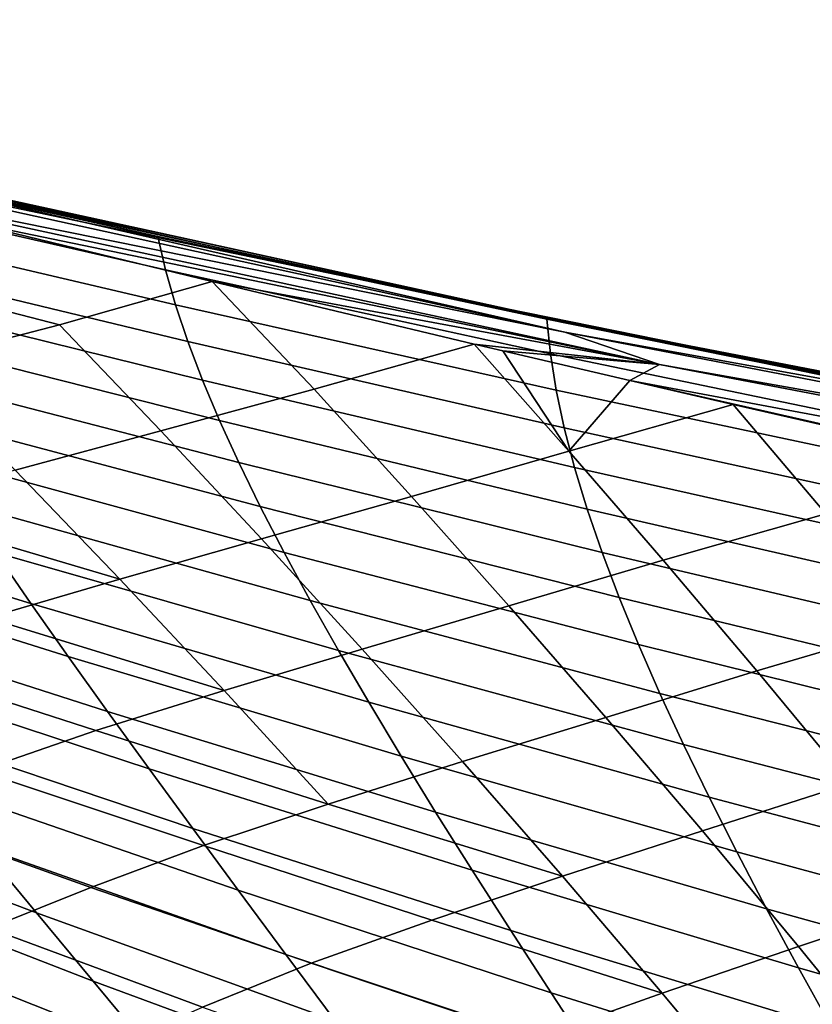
# Model space of a CAD drawing. Header units: metres. Extents: x -25 to 132, y -25 to 25.
# Tile 157 of 256: x 18.55 to 20.61, y 18.68 to 21.24. Entities that reach past the tile are written whole.
import ezdxf

# ---------------------------------------------------------------- set-up
doc = ezdxf.new("R2010")
doc.units = ezdxf.units.M
doc.layers.add('solid_12_061_071_XXX', color=7, linetype='CONTINUOUS')

msp = doc.modelspace()

# ---------------------------------------------------------------- linework, layer by layer
at = {"layer": 'solid_12_061_071_XXX'}
for points in [[(16.44216, 21.241938, 71.154167), (18.717815, 20.715837, 71.716537), (17.460215, 21.006592, 71.295509)], [(17.542429, 20.960535, 71.539276), (18.717815, 20.715837, 71.716537), (16.44216, 21.241938, 71.154167)], [(20.011492, 20.447756, 68.566284), (17.572025, 20.980677, 67.874298), (17.460215, 21.006592, 71.295509), (19.412754, 20.572689, 71.774269)], [(18.717815, 20.715837, 71.716537), (19.412754, 20.572689, 71.774269), (17.460215, 21.006592, 71.295509)], [(19.726364, 20.507345, 57.378441), (18.396975, 20.793709, 56.988876), (17.56913, 20.981361, 60.415203), (20.005161, 20.449436, 61.108486)], [(17.570333, 20.981075, 64.144684), (20.008112, 20.448641, 64.837326), (20.005161, 20.449436, 61.108486), (17.56913, 20.981361, 60.415203)], [(17.570333, 20.981075, 64.144684), (17.572025, 20.980677, 67.874298), (20.011492, 20.447756, 68.566284), (20.008112, 20.448641, 64.837326)], [(19.969255, 20.429426, 72.131989), (17.542429, 20.960535, 71.539276), (17.817535, 20.862701, 71.717201)], [(19.969255, 20.429426, 72.131989), (18.717815, 20.715837, 71.716537), (17.542429, 20.960535, 71.539276)], [(17.900856, 20.902906, 56.776226), (18.910484, 20.677931, 57.064335), (18.930628, 20.591433, 56.065918), (17.932049, 20.819708, 55.748604)], [(17.900856, 20.902906, 56.776226), (18.308044, 20.810896, 56.892414), (18.910484, 20.677931, 57.064335)], [(20.21516, 20.345711, 72.300011), (17.817535, 20.862701, 71.717201), (18.377819, 20.724754, 71.883904)], [(19.969255, 20.429426, 72.131989), (17.817535, 20.862701, 71.717201), (20.21516, 20.345711, 72.300011)], [(17.932049, 20.819708, 55.748604), (18.930628, 20.591433, 56.065918), (18.956415, 20.500637, 55.083946), (17.969187, 20.732111, 54.737404)], [(18.308044, 20.810896, 56.892414), (18.396975, 20.793709, 56.988876), (18.910484, 20.677931, 57.064335)], [(18.910484, 20.677931, 57.064335), (18.396975, 20.793709, 56.988876), (19.726364, 20.507345, 57.378441)], [(17.969187, 20.732111, 54.737404), (18.956415, 20.500637, 55.083946), (18.988443, 20.40526, 54.117897), (18.012732, 20.639885, 53.742538)], [(17.994263, 20.619415, 72.303932), (18.655516, 20.448343, 72.478477), (19.052029, 20.56115, 72.084854), (18.377819, 20.724754, 71.883904)], [(20.21516, 20.345711, 72.300011), (18.377819, 20.724754, 71.883904), (19.052029, 20.56115, 72.084854)], [(18.717815, 20.715837, 71.716537), (21.006109, 20.241291, 72.269066), (19.412754, 20.572689, 71.774269)], [(19.969255, 20.429426, 72.131989), (21.006109, 20.241291, 72.269066), (18.717815, 20.715837, 71.716537)], [(18.910484, 20.677931, 57.064335), (19.726364, 20.507345, 57.378441), (19.921911, 20.463133, 57.352722)], [(18.910484, 20.677931, 57.064335), (19.921911, 20.463133, 57.352722), (19.931519, 20.373264, 56.383686), (18.930628, 20.591433, 56.065918)], [(18.012732, 20.639885, 53.742538), (18.988443, 20.40526, 54.117897), (19.026625, 20.305222, 53.16777), (18.06259, 20.54294, 52.763996)], [(17.619652, 20.525625, 72.755653), (18.267174, 20.348173, 72.900978), (18.655516, 20.448343, 72.478477), (17.994263, 20.619415, 72.303932)], [(18.930628, 20.591433, 56.065918), (19.931519, 20.373264, 56.383686), (19.946392, 20.279226, 55.430992), (18.956415, 20.500637, 55.083946)], [(18.918322, 20.173029, 73.048355), (19.317327, 20.281853, 72.649406), (19.052029, 20.56115, 72.084854), (18.655516, 20.448343, 72.478477)], [(19.317327, 20.281853, 72.649406), (19.733217, 20.398773, 72.28714), (19.052029, 20.56115, 72.084854)], [(20.21516, 20.345711, 72.300011), (19.052029, 20.56115, 72.084854), (19.733217, 20.398773, 72.28714)], [(22.461679, 19.974575, 69.261299), (20.011492, 20.447756, 68.566284), (19.412754, 20.572689, 71.774269), (21.184223, 20.213312, 72.20002)], [(21.006109, 20.241291, 72.269066), (21.184223, 20.213312, 72.20002), (19.412754, 20.572689, 71.774269)], [(18.06259, 20.54294, 52.763996), (19.026625, 20.305222, 53.16777), (19.070873, 20.200441, 52.233551), (18.118671, 20.441185, 51.801769)], [(19.921911, 20.463133, 57.352722), (19.726364, 20.507345, 57.378441), (20.005161, 20.449436, 61.108486), (21.060001, 20.238483, 57.769081)], [(18.956415, 20.500637, 55.083946), (19.946392, 20.279226, 55.430992), (19.967342, 20.180668, 54.493816), (18.988443, 20.40526, 54.117897)], [(19.921911, 20.463133, 57.352722), (21.060001, 20.238483, 57.769081), (20.93619, 20.258242, 57.641224)], [(19.921911, 20.463133, 57.352722), (20.93619, 20.258242, 57.641224), (20.934641, 20.165295, 56.702663), (19.931519, 20.373264, 56.383686)], [(18.118671, 20.441185, 51.801769), (19.070873, 20.200441, 52.233551), (19.121105, 20.090839, 51.315228), (18.180885, 20.334532, 50.85585)], [(18.539688, 20.071012, 73.484688), (18.918322, 20.173029, 73.048355), (18.655516, 20.448343, 72.478477), (18.267174, 20.348173, 72.900978)], [(22.409874, 19.956932, 72.711693), (21.006109, 20.241291, 72.269066), (19.969255, 20.429426, 72.131989)], [(22.409874, 19.956932, 72.711693), (19.969255, 20.429426, 72.131989), (20.21516, 20.345711, 72.300011)], [(22.396751, 19.987339, 58.160553), (21.060001, 20.238483, 57.769081), (20.005161, 20.449436, 61.108486), (22.453138, 19.976809, 61.805164)], [(20.008112, 20.448641, 64.837326), (22.457224, 19.975725, 65.53318), (22.453138, 19.976809, 61.805164), (20.005161, 20.449436, 61.108486)], [(20.008112, 20.448641, 64.837326), (20.011492, 20.447756, 68.566284), (22.461679, 19.974575, 69.261299), (22.457224, 19.975725, 65.53318)], [(18.988443, 20.40526, 54.117897), (19.967342, 20.180668, 54.493816), (19.994291, 20.077517, 53.572147), (19.026625, 20.305222, 53.16777)], [(19.570679, 20.002653, 73.192673), (19.979792, 20.120035, 72.817009), (19.733217, 20.398773, 72.28714), (19.317327, 20.281853, 72.649406)], [(19.807848, 20.381174, 72.309212), (19.733217, 20.398773, 72.28714), (19.979792, 20.120035, 72.817009)], [(20.21516, 20.345711, 72.300011), (19.733217, 20.398773, 72.28714), (19.807848, 20.381174, 72.309212)], [(19.807848, 20.381174, 72.309212), (19.979792, 20.120035, 72.817009), (20.13838, 20.303715, 72.406693)], [(20.21516, 20.345711, 72.300011), (19.807848, 20.381174, 72.309212), (20.13838, 20.303715, 72.406693)], [(19.931519, 20.373264, 56.383686), (20.934641, 20.165295, 56.702663), (20.939062, 20.067968, 55.779247), (19.946392, 20.279226, 55.430992)], [(18.180885, 20.334532, 50.85585), (19.121105, 20.090839, 51.315228), (19.177233, 19.976334, 50.412792), (18.249136, 20.222891, 49.926231)], [(22.618793, 19.886169, 72.868896), (20.21516, 20.345711, 72.300011), (20.13838, 20.303715, 72.406693), (22.544016, 19.853769, 72.955574)], [(22.409874, 19.956932, 72.711693), (20.21516, 20.345711, 72.300011), (22.618793, 19.886169, 72.868896)], [(19.026625, 20.305222, 53.16777), (19.994291, 20.077517, 53.572147), (20.027159, 19.9697, 52.665977), (19.070873, 20.200441, 52.233551)], [(19.979792, 20.120035, 72.817009), (20.406456, 20.241486, 72.48539), (20.13838, 20.303715, 72.406693)], [(20.13838, 20.303715, 72.406693), (21.082027, 20.087173, 72.681931), (21.760319, 19.936146, 72.876343)], [(22.544016, 19.853769, 72.955574), (20.13838, 20.303715, 72.406693), (21.760319, 19.936146, 72.876343)], [(20.13838, 20.303715, 72.406693), (20.406456, 20.241486, 72.48539), (21.082027, 20.087173, 72.681931)], [(19.18063, 19.892136, 73.605537), (19.570679, 20.002653, 73.192673), (19.317327, 20.281853, 72.649406), (18.918322, 20.173029, 73.048355)], [(19.946392, 20.279226, 55.430992), (20.939062, 20.067968, 55.779247), (20.949404, 19.966192, 54.870934), (19.967342, 20.180668, 54.493816)], [(18.249136, 20.222891, 49.926231), (19.177233, 19.976334, 50.412792), (19.239172, 19.856848, 49.526241), (18.323338, 20.106171, 49.012909)], [(20.224331, 19.837124, 73.33429), (20.647505, 19.957579, 72.991066), (20.406456, 20.241486, 72.48539), (19.979792, 20.120035, 72.817009)], [(20.647505, 19.957579, 72.991066), (21.082027, 20.087173, 72.681931), (20.406456, 20.241486, 72.48539)], [(19.070873, 20.200441, 52.233551), (20.027159, 19.9697, 52.665977), (20.065865, 19.857149, 51.775288), (19.121105, 20.090839, 51.315228)], [(18.811655, 19.787844, 74.055092), (19.18063, 19.892136, 73.605537), (18.918322, 20.173029, 73.048355), (18.539688, 20.071012, 73.484688)], [(19.967342, 20.180668, 54.493816), (20.949404, 19.966192, 54.870934), (20.965591, 19.859905, 53.977711), (19.994291, 20.077517, 53.572147)], [(17.604568, 20.121759, 46.670261), (18.489214, 19.857138, 47.235111), (18.580709, 19.724646, 46.370621), (17.709167, 19.991732, 45.780308)], [(19.823433, 19.71821, 73.723877), (20.224331, 19.837124, 73.33429), (19.979792, 20.120035, 72.817009), (19.570679, 20.002653, 73.192673)], [(18.323338, 20.106171, 49.012909), (19.239172, 19.856848, 49.526241), (19.306833, 19.732298, 48.655556), (18.403393, 19.984283, 48.115871)], [(18.185831, 19.97279, 73.962669), (18.811655, 19.787844, 74.055092), (18.539688, 20.071012, 73.484688)], [(19.121105, 20.090839, 51.315228), (20.065865, 19.857149, 51.775288), (20.110327, 19.739792, 50.900066), (19.177233, 19.976334, 50.412792)], [(19.994291, 20.077517, 53.572147), (20.965591, 19.859905, 53.977711), (20.987551, 19.749041, 53.099571), (20.027159, 19.9697, 52.665977)], [(17.709167, 19.991732, 45.780308), (18.580709, 19.724646, 46.370621), (18.677786, 19.586716, 45.522392), (17.819469, 19.856136, 44.907032)], [(19.442307, 19.605587, 74.150063), (19.823433, 19.71821, 73.723877), (19.570679, 20.002653, 73.192673), (19.18063, 19.892136, 73.605537)], [(17.860847, 19.87587, 74.485313), (18.46806, 19.686741, 74.54528), (18.811655, 19.787844, 74.055092), (18.185831, 19.97279, 73.962669)], [(18.403393, 19.984283, 48.115871), (19.306833, 19.732298, 48.655556), (19.380135, 19.602608, 47.800732), (18.489214, 19.857138, 47.235111)], [(19.177233, 19.976334, 50.412792), (20.110327, 19.739792, 50.900066), (20.160469, 19.617556, 50.04031), (19.239172, 19.856848, 49.526241)], [(20.027159, 19.9697, 52.665977), (20.987551, 19.749041, 53.099571), (21.015209, 19.633537, 52.236492), (20.065865, 19.857149, 51.775288)], [(20.468168, 19.549286, 73.840134), (20.883751, 19.671133, 73.482643), (20.647505, 19.957579, 72.991066), (20.224331, 19.837124, 73.33429)], [(19.082924, 19.498589, 74.612221), (19.442307, 19.605587, 74.150063), (19.18063, 19.892136, 73.605537), (18.811655, 19.787844, 74.055092)], [(17.819469, 19.856136, 44.907032), (18.677786, 19.586716, 45.522392), (18.780354, 19.44326, 44.690418), (17.935379, 19.714874, 44.050426)], [(18.489214, 19.857138, 47.235111), (19.380135, 19.602608, 47.800732), (19.458988, 19.467695, 46.961758), (18.580709, 19.724646, 46.370621)], [(19.239172, 19.856848, 49.526241), (20.160469, 19.617556, 50.04031), (20.216208, 19.49037, 49.196003), (19.306833, 19.732298, 48.655556)], [(20.075468, 19.428442, 74.243057), (20.468168, 19.549286, 73.840134), (20.224331, 19.837124, 73.33429), (19.823433, 19.71821, 73.723877)], [(20.065865, 19.857149, 51.775288), (21.015209, 19.633537, 52.236492), (21.048491, 19.513332, 51.38847), (20.110327, 19.739792, 50.900066)], [(18.46806, 19.686741, 74.54528), (19.082924, 19.498589, 74.612221), (18.811655, 19.787844, 74.055092)], [(20.110327, 19.739792, 50.900066), (21.048491, 19.513332, 51.38847), (21.087322, 19.388357, 50.555481), (20.160469, 19.617556, 50.04031)], [(17.935379, 19.714874, 44.050426), (18.780354, 19.44326, 44.690418), (18.888319, 19.294186, 43.874691), (18.056799, 19.567844, 43.210487)], [(18.580709, 19.724646, 46.370621), (19.458988, 19.467695, 46.961758), (19.543308, 19.327478, 46.138626), (18.677786, 19.586716, 45.522392)], [(19.306833, 19.732298, 48.655556), (20.216208, 19.49037, 49.196003), (20.277466, 19.358164, 48.36713), (19.380135, 19.602608, 47.800732)], [(19.703217, 19.313295, 74.681946), (20.075468, 19.428442, 74.243057), (19.823433, 19.71821, 73.723877), (19.442307, 19.605587, 74.150063)], [(18.153843, 19.586296, 75.078835), (18.749495, 19.394154, 75.113998), (19.082924, 19.498589, 74.612221), (18.46806, 19.686741, 74.54528)], [(20.711197, 19.256449, 74.334564), (21.119188, 19.380072, 73.963402), (20.883751, 19.671133, 73.482643), (20.468168, 19.549286, 73.840134)], [(19.353348, 19.203157, 75.156097), (19.703217, 19.313295, 74.681946), (19.442307, 19.605587, 74.150063), (19.082924, 19.498589, 74.612221)], [(20.160469, 19.617556, 50.04031), (21.087322, 19.388357, 50.555481), (21.131632, 19.258554, 49.737518), (20.216208, 19.49037, 49.196003)], [(17.866749, 19.490206, 75.64563), (18.445917, 19.289717, 75.65786), (18.749495, 19.394154, 75.113998), (18.153843, 19.586296, 75.078835)], [(18.677786, 19.586716, 45.522392), (19.543308, 19.327478, 46.138626), (19.633011, 19.181879, 45.331326), (18.780354, 19.44326, 44.690418)], [(19.380135, 19.602608, 47.800732), (20.277466, 19.358164, 48.36713), (20.344162, 19.220867, 47.553688), (19.458988, 19.467695, 46.961758)], [(18.056799, 19.567844, 43.210487), (18.888319, 19.294186, 43.874691), (19.001591, 19.139406, 43.075203), (18.183632, 19.414946, 42.387207)], [(20.32666, 19.133272, 74.750221), (20.711197, 19.256449, 74.334564), (20.468168, 19.549286, 73.840134), (20.075468, 19.428442, 74.243057)], [(18.749495, 19.394154, 75.113998), (19.353348, 19.203157, 75.156097), (19.082924, 19.498589, 74.612221)], [(20.216208, 19.49037, 49.196003), (21.131632, 19.258554, 49.737518), (21.181345, 19.123857, 48.934563), (20.277466, 19.358164, 48.36713)], [(19.458988, 19.467695, 46.961758), (20.344162, 19.220867, 47.553688), (20.416216, 19.078403, 46.755657), (19.543308, 19.327478, 46.138626)], [(18.780354, 19.44326, 44.690418), (19.633011, 19.181879, 45.331326), (19.728006, 19.030819, 44.539845), (18.888319, 19.294186, 43.874691)], [(19.963219, 19.015184, 75.201218), (20.32666, 19.133272, 74.750221), (20.075468, 19.428442, 74.243057), (19.703217, 19.313295, 74.681946)], [(18.183632, 19.414946, 42.387207), (19.001591, 19.139406, 43.075203), (19.120079, 18.978832, 42.29195), (18.315783, 19.256079, 41.580578)], [(17.671856, 19.380638, 40.058479), (18.45315, 19.091143, 40.7906), (18.595589, 18.920004, 40.017258), (17.828646, 19.210901, 39.262615)], [(18.445917, 19.289717, 75.65786), (19.029972, 19.09494, 75.668846), (19.353348, 19.203157, 75.156097), (18.749495, 19.394154, 75.113998)], [(20.277466, 19.358164, 48.36713), (21.181345, 19.123857, 48.934563), (21.236385, 18.984203, 48.146606), (20.344162, 19.220867, 47.553688)], [(19.543308, 19.327478, 46.138626), (20.416216, 19.078403, 46.755657), (20.493547, 18.930708, 45.97303), (19.633011, 19.181879, 45.331326)], [(19.353348, 19.203157, 75.156097), (19.963219, 19.015184, 75.201218), (19.703217, 19.313295, 74.681946)], [(18.170002, 19.188931, 76.233994), (18.736889, 18.98604, 76.222397), (19.029972, 19.09494, 75.668846), (18.445917, 19.289717, 75.65786)], [(18.888319, 19.294186, 43.874691), (19.728006, 19.030819, 44.539845), (19.828213, 18.874214, 43.764179), (19.001591, 19.139406, 43.075203)], [(18.315783, 19.256079, 41.580578), (19.120079, 18.978832, 42.29195), (19.24369, 18.812368, 41.524918), (18.45315, 19.091143, 40.7906)], [(20.576885, 18.832617, 75.245422), (20.953302, 18.958529, 74.817619), (20.711197, 19.256449, 74.334564), (20.32666, 19.133272, 74.750221)], [(17.828646, 19.210901, 39.262615), (18.595589, 18.920004, 40.017258), (18.742914, 18.74251, 39.260559), (17.99041, 19.034599, 38.483814)], [(19.029972, 19.09494, 75.668846), (19.622772, 18.901468, 75.686745), (19.963219, 19.015184, 75.201218), (19.353348, 19.203157, 75.156097)], [(20.344162, 19.220867, 47.553688), (21.236385, 18.984203, 48.146606), (21.29668, 18.839527, 47.373634), (20.416216, 19.078403, 46.755657)], [(17.923624, 19.091002, 76.840706), (18.471977, 18.880066, 76.807266), (18.736889, 18.98604, 76.222397), (18.170002, 19.188931, 76.233994)], [(19.633011, 19.181879, 45.331326), (20.493547, 18.930708, 45.97303), (20.576078, 18.777704, 45.205791), (19.728006, 19.030819, 44.539845)], [(19.001591, 19.139406, 43.075203), (19.828213, 18.874214, 43.764179), (19.93354, 18.711988, 43.004318), (19.120079, 18.978832, 42.29195)], [(20.222181, 18.711168, 75.707909), (20.576885, 18.832617, 75.245422), (20.32666, 19.133272, 74.750221), (19.963219, 19.015184, 75.201218)], [(18.736889, 18.98604, 76.222397), (19.309326, 18.789011, 76.209854), (19.622772, 18.901468, 75.686745), (19.029972, 19.09494, 75.668846)], [(18.45315, 19.091143, 40.7906), (19.24369, 18.812368, 41.524918), (19.372284, 18.6399, 40.774105), (18.595589, 18.920004, 40.017258)], [(20.416216, 19.078403, 46.755657), (21.29668, 18.839527, 47.373634), (21.362158, 18.689766, 46.615631), (20.493547, 18.930708, 45.97303)], [(17.99041, 19.034599, 38.483814), (18.742914, 18.74251, 39.260559), (18.894939, 18.558502, 38.520493), (18.156954, 18.851562, 37.722061)], [(19.728006, 19.030819, 44.539845), (20.576078, 18.777704, 45.205791), (20.663727, 18.619324, 44.453938), (19.828213, 18.874214, 43.764179)], [(19.622772, 18.901468, 75.686745), (20.222181, 18.711168, 75.707909), (19.963219, 19.015184, 75.201218)], [(18.471977, 18.880066, 76.807266), (19.026579, 18.675177, 76.772476), (19.309326, 18.789011, 76.209854), (18.736889, 18.98604, 76.222397)], [(19.120079, 18.978832, 42.29195), (19.93354, 18.711988, 43.004318), (20.043905, 18.544056, 42.26025), (19.24369, 18.812368, 41.524918)], [(20.826019, 18.526402, 75.728668), (21.194376, 18.655453, 75.289314), (20.953302, 18.958529, 74.817619), (20.576885, 18.832617, 75.245422)], [(18.595589, 18.920004, 40.017258), (19.372284, 18.6399, 40.774105), (19.505684, 18.461279, 40.039505), (18.742914, 18.74251, 39.260559)], [(20.493547, 18.930708, 45.97303), (21.362158, 18.689766, 46.615631), (21.432741, 18.534859, 45.872585), (20.576078, 18.777704, 45.205791)], [(19.309326, 18.789011, 76.209854), (19.89105, 18.593435, 76.204193), (20.222181, 18.711168, 75.707909), (19.622772, 18.901468, 75.686745)], [(18.237068, 18.776175, 77.421707), (18.772478, 18.563515, 77.365463), (19.026579, 18.675177, 76.772476), (18.471977, 18.880066, 76.807266)], [(19.828213, 18.874214, 43.764179), (20.663727, 18.619324, 44.453938), (20.756413, 18.455492, 43.717449), (19.93354, 18.711988, 43.004318)], [(18.156954, 18.851562, 37.722061), (18.894939, 18.558502, 38.520493), (19.051476, 18.367825, 37.797058), (18.328079, 18.661623, 36.977364)], [(19.24369, 18.812368, 41.524918), (20.043905, 18.544056, 42.26025), (20.159172, 18.370312, 41.531963), (19.372284, 18.6399, 40.774105)], [(20.479965, 18.401167, 76.202042), (20.826019, 18.526402, 75.728668), (20.576885, 18.832617, 75.245422), (20.222181, 18.711168, 75.707909)], [(19.026579, 18.675177, 76.772476), (19.587395, 18.476282, 76.73703), (19.89105, 18.593435, 76.204193), (19.309326, 18.789011, 76.209854)], [(17.806408, 18.770012, 35.411671), (18.50359, 18.464611, 36.249714), (18.683287, 18.260355, 35.539112), (18.001352, 18.566044, 34.680645)], [(18.036652, 18.670563, 78.069031), (18.548813, 18.453135, 77.987022), (18.772478, 18.563515, 77.365463), (18.237068, 18.776175, 77.421707)], [(20.576078, 18.777704, 45.205791), (21.432741, 18.534859, 45.872585), (21.50836, 18.374739, 45.144478), (20.663727, 18.619324, 44.453938)], [(18.742914, 18.74251, 39.260559), (19.505684, 18.461279, 40.039505), (19.643715, 18.276361, 39.32111), (18.894939, 18.558502, 38.520493)], [(19.89105, 18.593435, 76.204193), (20.479965, 18.401167, 76.202042), (20.222181, 18.711168, 75.707909)], [(19.93354, 18.711988, 43.004318), (20.756413, 18.455492, 43.717449), (20.854055, 18.28614, 42.996315), (20.043905, 18.544056, 42.26025)]]:
    msp.add_3dface(points, dxfattribs=at)

doc.saveas('drawing.dxf')
